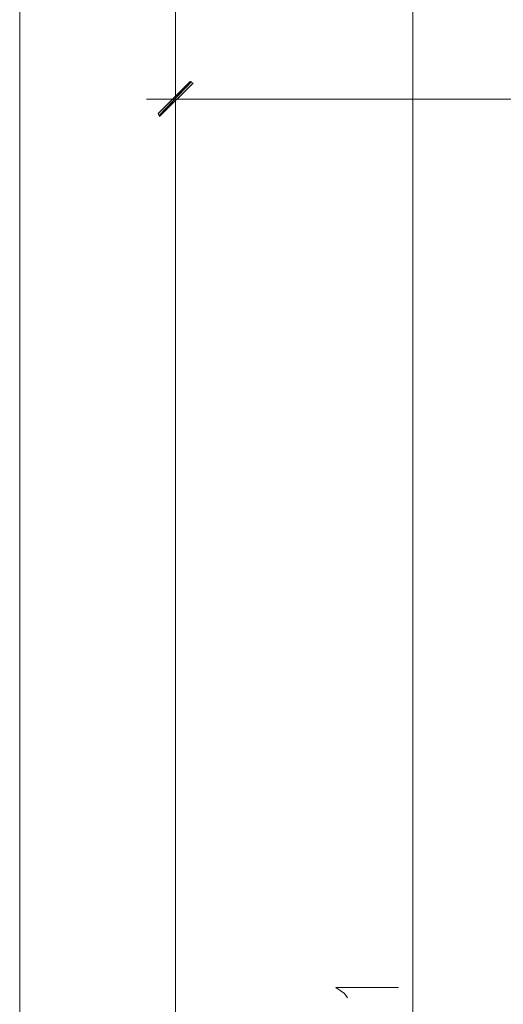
# Model space of a CAD drawing. Header units: inches. Extents: x -1441 to 3871, y -4351 to 2413.
# Tile 69 of 256: x -224 to -83, y -376 to -90. Entities that reach past the tile are written whole.
import ezdxf

# ---------------------------------------------------------------- set-up
doc = ezdxf.new("R2010")
doc.units = ezdxf.units.IN
doc.header["$MEASUREMENT"] = 0
doc.layers.add('at_Entity', color=7, linetype='Continuous')
doc.layers.add('at_Solid', color=7, linetype='Continuous')

msp = doc.modelspace()

# ---------------------------------------------------------------- hatches: boundary and pattern name
at = {"layer": 'at_Solid', "lineweight": 15}
for points in [[(-183.64832, -117.19049), (-183.22375, -118.03486), (-174.33642, -107.87859)], [(-183.22375, -118.03486), (-174.33642, -107.87859), (-173.48728, -108.30316)]]:
    msp.add_hatch(color=7, dxfattribs=at).paths.add_polyline_path(points)

# ---------------------------------------------------------------- linework, layer by layer
at = {"layer": 'at_Entity', "color": 7, "lineweight": 15}
for p, q in [((-223.85834, 795.85233), (-223.85834, -662.80938)), ((-178.5678, 795.85233), (-178.5678, -662.80938)), ((-109.57295, 380.15633), (-109.57295, -1159.32614)), ((-178.5678, -120.15293), (-178.5678, -105.33595)), ((-174.33642, -107.87859), (-183.64832, -117.19049)), ((-173.91185, -107.87859), (-183.22375, -117.61506)), ((-183.22375, -118.03486), (-174.33642, -107.87859)), ((-183.22375, -118.03486), (-174.33642, -107.87859)), ((-173.48728, -108.30316), (-183.22375, -118.03486)), ((-174.33642, -107.87859), (-173.48728, -108.30316)), ((-170.52484, -112.95911), (-187.03533, -112.95911)), ((1316.48759, -112.95911), (-173.06748, -112.95911)), ((-183.64832, -117.19049), (-183.22375, -118.03486)), ((-129.46568, -372.85736), (-132.00832, -371.16386)), ((-132.00832, -371.16386), (-113.80433, -371.16386)), ((-128.62131, -374.1263), (-129.46568, -372.85736))]:
    msp.add_line(p, q, dxfattribs=at)

doc.saveas('drawing.dxf')
